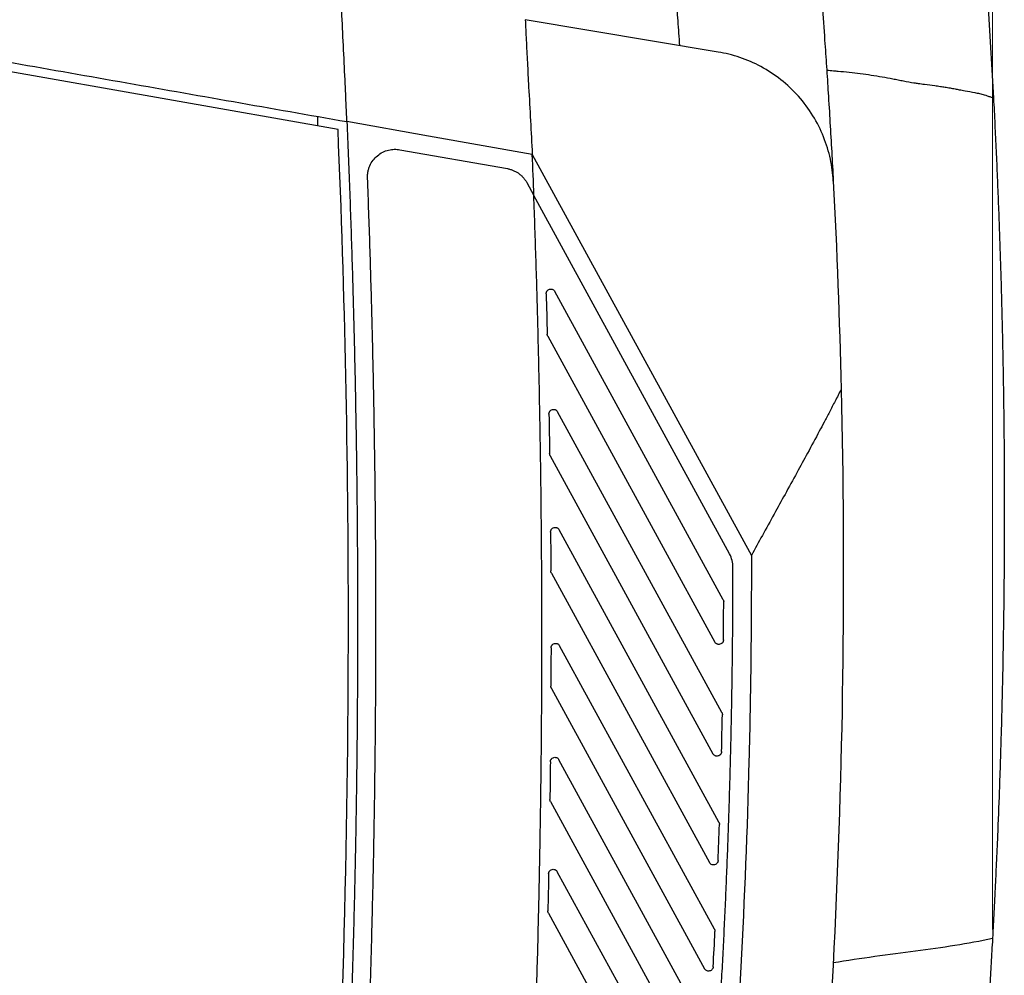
# Model space of a CAD drawing. Header units: millimetres. Extents: x -945 to 1227, y -951 to 1232.
# Tile 80 of 171: x -134 to -27, y 145 to 249. Entities that reach past the tile are written whole.
import ezdxf

# ---------------------------------------------------------------- set-up
doc = ezdxf.new("R2010")
doc.units = ezdxf.units.MM
doc.styles.add('SLDTEXTSTYLE0', font='TXT', dxfattribs={"width": 0.75})
doc.dimstyles.new('SLDDIMSTYLE1', dxfattribs={"dimtxt": 3.5, "dimasz": 3.302, "dimexe": 0, "dimexo": 0.0625, "dimgap": 0.875, "dimtad": 1, "dimdec": 0, "dimrnd": 1e-09, "dimzin": 12, "dimdsep": 46, "dimtxsty": 'SLDTEXTSTYLE0', "dimsah": 1, "dimcen": 0.09, "dimadec": 0, "dimazin": 3, "dimtfac": 1, "dimtdec": 0, "dimtofl": 0, "dimtmove": 0, "dimatfit": 3, "dimfxl": 1, "dimfrac": 2, "dimtolj": 1, "dimtzin": 12, "dimarcsym": 0})

# ---------------------------------------------------------------- blocks, each defined once
blk = doc.blocks.new('_D_1')
at = {"color": 8, "linetype": 'Continuous', "lineweight": 0}
for p, q in [((-347.75, 448.79), (-347.75, 494.79)), ((-28.71, 150.06), (-28.71, 494.79)), ((-347.75, 493.79), (-28.71, 493.79))]:
    blk.add_line(p, q, dxfattribs=at)
at = {"color": 8, "linetype": 'Continuous', "lineweight": 18}
for points in [[(-347.75, 493.79), (-344.45, 493.28), (-344.45, 494.3)], [(-28.71, 493.79), (-32.01, 494.3), (-32.01, 493.28)]]:
    blk.add_solid(points, dxfattribs=at)
at = {"color": 8, "linetype": 'Continuous', "lineweight": 18, "insert": (-179.78, 498.3), "char_height": 3.5, "attachment_point": 1, "style": 'SLDTEXTSTYLE0'}
blk.add_mtext('319', dxfattribs=at)

msp = doc.modelspace()

# ---------------------------------------------------------------- linework, layer by layer
at = {"color": 7, "linetype": 'Continuous', "lineweight": 25}
for p, q in [((-58.53, 245.414), (-79.52, 248.926)), ((-99.874, 236.999), (-148.46, 245.566)), ((-102.105, 238.408), (-102.106, 237.393)), ((-93.143, 234.797), (-81.461, 232.737)), ((-78.747, 234.289), (-54.933, 190.704)), ((-96.662, 231.729), (-96.664, 231.843)), ((-79.35, 231.221), (-78.574, 229.802)), ((-57.299, 190.862), (-78.574, 229.802)), ((-58, 185.889), (-76.305, 219.391)), ((-77.065, 214.525), (-58.906, 181.289)), ((-58.145, 173.64), (-75.998, 206.315)), ((-76.803, 201.532), (-59.111, 169.151)), ((-58.465, 161.712), (-75.824, 193.484)), ((-76.672, 188.78), (-59.486, 157.324)), ((-57.939, 185.649), (-57.939, 185.647)), ((-58.947, 150.081), (-75.777, 180.884)), ((-76.666, 176.254), (-60.019, 145.787)), ((-58.084, 173.401), (-58.084, 173.391)), ((-59.58, 138.725), (-75.849, 168.503)), ((-76.838, 164.182), (-76.838, 164.189)), ((-76.776, 163.943), (-60.7, 134.519)), ((-58.404, 161.473), (-58.404, 161.456)), ((-60.353, 127.627), (-76.035, 156.329)), ((-77.06, 152.075), (-77.06, 152.087)), ((-76.999, 151.836), (-61.519, 123.503)), ((-28.651, 150.147), (-28.653, 150.111)), ((-58.886, 149.841), (-58.887, 149.817))]:
    msp.add_line(p, q, dxfattribs=at)
at = {"color": 7, "linetype": 'Continuous', "lineweight": 25, "flags": 128}
msp.add_lwpolyline([(-78.747, 234.289), (-90.038, 236.28), (-98.909, 237.845)], dxfattribs=at)
at = {"color": 7, "linetype": 'Continuous', "lineweight": 25}
for points, knots in [([(-68.157, 382.822), (-67.925, 381.866), (-67.462, 379.952), (-66.78, 377.08), (-66.109, 374.205), (-65.447, 371.328), (-64.796, 368.449), (-64.156, 365.569), (-63.526, 362.686), (-62.906, 359.802), (-62.297, 356.916), (-61.699, 354.028), (-61.111, 351.139), (-60.533, 348.248), (-59.966, 345.355), (-59.409, 342.461), (-58.863, 339.565), (-58.327, 336.667), (-57.802, 333.768), (-57.288, 330.868), (-56.783, 327.966), (-56.29, 325.063), (-55.807, 322.159), (-55.334, 319.253), (-54.872, 316.346), (-54.42, 313.438), (-53.979, 310.529), (-53.224, 305.428), (-52.201, 298.13), (-50.982, 288.628), (-49.875, 279.12), (-48.879, 269.598), (-47.994, 260.065), (-47.375, 252.428), (-46.981, 247.016), (-46.762, 243.829), (-46.568, 240.854), (-46.379, 237.771), (-46.194, 234.582), (-46.082, 232.457), (-46.026, 231.394)], [0, 0, 0, 0, 0.0192691, 0.0385354, 0.0577987, 0.0770591, 0.0963167, 0.1155713, 0.1348231, 0.1540719, 0.1733179, 0.192561, 0.2118012, 0.2310384, 0.2502728, 0.2695043, 0.2887329, 0.3079586, 0.3271815, 0.3464014, 0.3656184, 0.3848326, 0.4040439, 0.4232522, 0.4424577, 0.4616603, 0.48086, 0.5000569, 0.5626017, 0.6251043, 0.6875647, 0.749983, 0.8124957, 0.8749573, 0.8999619, 0.9187184, 0.937476, 0.9583307, 0.9791719, 1, 1, 1, 1]), ([(-82.031, 368.601), (-81.813, 367.724), (-81.377, 365.97), (-80.736, 363.336), (-80.104, 360.7), (-79.483, 358.063), (-78.872, 355.424), (-78.272, 352.782), (-77.682, 350.14), (-77.102, 347.495), (-76.532, 344.849), (-75.973, 342.201), (-75.425, 339.551), (-74.886, 336.9), (-74.358, 334.247), (-73.84, 331.593), (-73.333, 328.937), (-72.836, 326.28), (-72.35, 323.622), (-71.873, 320.962), (-71.408, 318.301), (-70.952, 315.639), (-70.507, 312.976), (-70.072, 310.311), (-69.648, 307.646), (-69.234, 304.979), (-68.83, 302.311), (-68.437, 299.642), (-68.054, 296.972), (-67.681, 294.302), (-67.319, 291.63), (-66.967, 288.958), (-66.626, 286.285), (-66.295, 283.611), (-65.974, 280.936), (-65.663, 278.261), (-65.363, 275.585), (-65.074, 272.909), (-64.794, 270.231), (-64.525, 267.554), (-64.266, 264.876), (-64.018, 262.197), (-63.78, 259.518), (-63.553, 256.839), (-63.335, 254.16), (-63.128, 251.48), (-62.931, 248.8), (-62.808, 247.013), (-62.747, 246.119)], [0, 0, 0, 0, 0.0218391, 0.0436737, 0.0655039, 0.0873296, 0.1091509, 0.1309678, 0.1527801, 0.174588, 0.1963915, 0.2181906, 0.2399851, 0.2617753, 0.2835609, 0.3053422, 0.327119, 0.3488913, 0.3706592, 0.3924227, 0.4141817, 0.4359363, 0.4576865, 0.4794322, 0.5011735, 0.5229103, 0.5446427, 0.5663707, 0.5880942, 0.6098133, 0.631528, 0.6532382, 0.674944, 0.6966454, 0.7183423, 0.7400348, 0.7617229, 0.7834066, 0.8050858, 0.8267606, 0.848431, 0.870097, 0.8917586, 0.9134157, 0.9350684, 0.9567167, 0.9783605, 1, 1, 1, 1]), ([(-99.089, 241.916), (-99.146, 243.162), (-99.204, 244.408), (-99.265, 245.653), (-99.326, 246.899), (-99.389, 248.145), (-99.453, 249.39), (-99.503, 250.356), (-99.554, 251.322), (-99.606, 252.287)], [0.003986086, 0.003986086, 0.003986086, 0.003986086, 0.007740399, 0.007740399, 0.007740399, 0.011494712, 0.011494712, 0.011494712, 0.014405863, 0.014405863, 0.014405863, 0.014405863]), ([(-79.52, 248.926), (-79.484, 248.189), (-79.41, 246.64), (-79.285, 244.2), (-79.13, 241.278), (-78.948, 237.949), (-78.814, 235.509), (-78.747, 234.289)], [0, 0, 0, 0, 0.1510084, 0.3176744, 0.4999988, 0.7499994, 1, 1, 1, 1]), ([(-148.286, 246.551), (-148.029, 246.504), (-147.772, 246.46), (-147.257, 246.37), (-146.486, 246.234), (-144.686, 245.916), (-141.085, 245.281), (-133.884, 244.012), (-119.483, 241.472), (-107.139, 239.296), (-98.909, 237.845)], [0, 0, 0, 0, 0.015625, 0.015625, 0.03125, 0.0625, 0.125, 0.25, 0.5, 1, 1, 1, 1]), ([(-46.026, 231.394), (-46.066, 232.176), (-46.169, 232.976), (-46.516, 234.584), (-46.76, 235.391), (-47.393, 236.976), (-47.782, 237.753), (-48.699, 239.239), (-49.226, 239.947), (-50.397, 241.26), (-51.041, 241.865), (-52.412, 242.945), (-53.14, 243.42), (-54.642, 244.23), (-55.417, 244.564), (-56.975, 245.091), (-57.758, 245.285), (-58.53, 245.414)], [0, 0, 0, 0, 0.125, 0.125, 0.25, 0.25, 0.375, 0.375, 0.5, 0.5, 0.625, 0.625, 0.75, 0.75, 0.875, 0.875, 1, 1, 1, 1]), ([(-46.738, 243.44), (-46.489, 243.42), (-46.078, 243.386), (-45.261, 243.318), (-44.29, 243.232), (-43.083, 243.098), (-41.496, 242.856), (-40.127, 242.619), (-38.972, 242.391), (-38.204, 242.238), (-37.476, 242.102), (-36.713, 241.994), (-35.954, 241.896), (-35.153, 241.793), (-34.409, 241.689), (-33.858, 241.606), (-33.322, 241.516), (-32.807, 241.416), (-32.265, 241.31), (-31.549, 241.179), (-30.813, 241.043), (-30.116, 240.899), (-29.672, 240.778), (-29.332, 240.678), (-29.108, 240.601), (-28.93, 240.531), (-28.765, 240.468), (-28.657, 240.426), (-28.603, 240.406)], [0, 0, 0, 0, 0.03799298, 0.06257142, 0.12508775, 0.18746806, 0.24977962, 0.37445885, 0.40568366, 0.43693147, 0.49947987, 0.52484489, 0.56205373, 0.62459464, 0.65817808, 0.68714096, 0.71798868, 0.7497408, 0.77605859, 0.81232775, 0.87489569, 0.90617643, 0.93748445, 0.95593578, 0.96884777, 0.97935542, 0.98973908, 1, 1, 1, 1]), ([(-98.909, 237.845), (-98.939, 238.529), (-98.997, 239.887), (-99.058, 241.244), (-99.089, 241.916)], [0, 0, 0, 0, 0.5044733, 1, 1, 1, 1]), ([(-28.603, 240.406), (-28.554, 239.452), (-28.455, 237.545), (-28.32, 234.684), (-28.193, 231.822), (-28.076, 228.96), (-27.969, 226.097), (-27.871, 223.234), (-27.784, 220.371), (-27.705, 217.508), (-27.637, 214.644), (-27.578, 211.78), (-27.529, 208.916), (-27.489, 206.052), (-27.459, 203.187), (-27.439, 200.323), (-27.428, 197.458), (-27.426, 191.92), (-27.493, 183.327), (-27.702, 173.482), (-27.954, 165.658), (-28.141, 160.841), (-28.294, 157.324), (-28.392, 155.253), (-28.448, 154.108), (-28.465, 153.751), (-28.481, 153.439), (-28.504, 152.97), (-28.534, 152.387), (-28.569, 151.694), (-28.605, 151.01), (-28.641, 150.34), (-28.676, 149.685), (-28.699, 149.268), (-28.71, 149.06)], [0, 0, 0, 0, 0.031265, 0.0625301, 0.0937951, 0.1250602, 0.1563252, 0.1875903, 0.2188553, 0.2501204, 0.2813854, 0.3126505, 0.3439155, 0.3751806, 0.4064456, 0.4377107, 0.4689757, 0.5002408, 0.619062, 0.7503422, 0.8226466, 0.8753862, 0.9082064, 0.9379161, 0.9432589, 0.9457295, 0.9496315, 0.9534838, 0.9611679, 0.9688892, 0.9766379, 0.9844153, 0.9922035, 1, 1, 1, 1]), ([(-98.909, 237.845), (-98.858, 236.63), (-98.757, 234.201), (-98.618, 230.557), (-98.488, 226.912), (-98.369, 223.268), (-98.261, 219.623), (-98.163, 215.979), (-98.075, 212.334), (-97.998, 208.689), (-97.931, 205.044), (-97.874, 201.399), (-97.828, 197.754), (-97.792, 194.109), (-97.767, 190.463), (-97.752, 186.817), (-97.747, 183.172), (-97.753, 179.526), (-97.769, 175.88), (-97.795, 172.234), (-97.832, 168.588), (-97.88, 164.941), (-97.937, 161.295), (-98.024, 156.636), (-98.153, 150.964), (-98.339, 144.282), (-98.561, 137.601), (-98.817, 130.921), (-99.108, 124.244), (-99.435, 117.569), (-99.795, 110.895), (-100.191, 104.223), (-100.622, 97.552), (-101.088, 90.884), (-101.586, 84.217), (-101.948, 79.775), (-102.129, 77.553)], [0, 0, 0, 0, 0.0227334, 0.0454651, 0.0681951, 0.0909236, 0.1136509, 0.1363771, 0.1591024, 0.181827, 0.2045511, 0.2272748, 0.2499984, 0.272722, 0.2954458, 0.31817, 0.3408948, 0.3636203, 0.3863468, 0.4090745, 0.4318035, 0.4545339, 0.4772661, 0.5000001, 0.5416766, 0.5833476, 0.6250141, 0.6666773, 0.7083383, 0.7499983, 0.7916584, 0.8333197, 0.8749834, 0.9166506, 0.9583224, 1, 1, 1, 1]), ([(-96.664, 231.843), (-96.663, 231.902), (-96.661, 232.021), (-96.645, 232.198), (-96.619, 232.374), (-96.583, 232.547), (-96.536, 232.718), (-96.478, 232.887), (-96.347, 233.211), (-96.084, 233.664), (-95.605, 234.163), (-95.028, 234.546), (-94.497, 234.739), (-94.069, 234.821), (-93.761, 234.847), (-93.451, 234.842), (-93.246, 234.812), (-93.143, 234.797)], [0, 0, 0, 0, 0.0342082, 0.068157, 0.1019679, 0.1357637, 0.1696675, 0.203801, 0.2382838, 0.3696236, 0.5012656, 0.6320212, 0.7631449, 0.8225985, 0.8814633, 0.940383, 1, 1, 1, 1]), ([(-81.461, 232.737), (-81.407, 232.727), (-81.299, 232.706), (-81.138, 232.663), (-80.98, 232.612), (-80.771, 232.532), (-80.517, 232.408), (-80.229, 232.225), (-79.964, 232.011), (-79.727, 231.77), (-79.518, 231.507), (-79.406, 231.317), (-79.35, 231.221)], [0, 0, 0, 0, 0.0617488, 0.1233568, 0.185013, 0.2469062, 0.3732877, 0.500061, 0.6264349, 0.7532077, 0.8765044, 1, 1, 1, 1]), ([(-95.749, 183.355), (-95.75, 184.596), (-95.752, 187.077), (-95.769, 190.799), (-95.796, 194.521), (-95.833, 198.243), (-95.882, 201.964), (-95.942, 205.686), (-96.012, 209.407), (-96.093, 213.128), (-96.185, 216.849), (-96.287, 220.569), (-96.401, 224.289), (-96.524, 228.01), (-96.616, 230.489), (-96.662, 231.729)], [0, 0, 0, 0, 0.0769302, 0.1538568, 0.2307806, 0.307702, 0.3846218, 0.4615407, 0.5384592, 0.6153781, 0.6922979, 0.7692194, 0.8461431, 0.9230698, 1, 1, 1, 1]), ([(-81.086, 88.323), (-80.998, 89.562), (-80.821, 92.04), (-80.569, 95.758), (-80.327, 99.477), (-80.096, 103.195), (-79.875, 106.915), (-79.665, 110.635), (-79.466, 114.355), (-79.277, 118.076), (-79.099, 121.797), (-78.932, 125.519), (-78.775, 129.241), (-78.629, 132.964), (-78.494, 136.687), (-78.369, 140.411), (-78.255, 144.135), (-78.152, 147.86), (-78.06, 151.585), (-77.978, 155.311), (-77.885, 160.155), (-77.796, 166.117), (-77.728, 173.196), (-77.7, 180.276), (-77.709, 187.355), (-77.758, 194.433), (-77.844, 201.512), (-77.97, 208.589), (-78.134, 215.666), (-78.334, 222.743), (-78.501, 227.46), (-78.584, 229.819)], [0, 0, 0, 0, 0.0263207, 0.0526396, 0.078957, 0.105273, 0.1315879, 0.1579019, 0.1842152, 0.210528, 0.2368405, 0.263153, 0.2894657, 0.3157788, 0.3420924, 0.3684069, 0.3947224, 0.4210392, 0.4473575, 0.4736774, 0.4999992, 0.5500103, 0.600015, 0.6500147, 0.700011, 0.7500054, 0.7999993, 0.8499943, 0.8999917, 0.9499931, 1, 1, 1, 1]), ([(-77.243, 219.151), (-77.242, 219.176), (-77.241, 219.224), (-77.225, 219.295), (-77.199, 219.363), (-77.16, 219.432), (-77.107, 219.498), (-77.014, 219.58), (-76.87, 219.647), (-76.68, 219.661), (-76.515, 219.605), (-76.384, 219.512), (-76.331, 219.431), (-76.305, 219.391)], [0, 0, 0, 0, 0.05558074, 0.11010655, 0.16479299, 0.22084517, 0.28875651, 0.35700158, 0.50208647, 0.64164048, 0.78153868, 0.89068496, 1, 1, 1, 1]), ([(-77.065, 214.525), (-77.074, 214.543), (-77.091, 214.578), (-77.11, 214.635), (-77.122, 214.693), (-77.124, 214.732), (-77.126, 214.752)], [0, 0, 0, 0, 0.2518016, 0.5000045, 0.7482051, 1, 1, 1, 1]), ([(-45.168, 208.752), (-45.389, 208.323), (-45.814, 207.496), (-46.433, 206.309), (-47.005, 205.222), (-47.792, 203.737), (-48.777, 201.9), (-50.02, 199.613), (-51.234, 197.403), (-52.487, 195.134), (-53.71, 192.925), (-54.534, 191.428), (-54.933, 190.704)], [0, 0, 0, 0, 0.0705526, 0.1356705, 0.1954541, 0.2499977, 0.3812438, 0.4999948, 0.630665, 0.7499967, 0.8791284, 1, 1, 1, 1]), ([(-76.936, 206.076), (-76.936, 206.1), (-76.934, 206.148), (-76.918, 206.219), (-76.892, 206.287), (-76.853, 206.356), (-76.801, 206.422), (-76.708, 206.504), (-76.562, 206.573), (-76.401, 206.581), (-76.281, 206.554), (-76.182, 206.511), (-76.077, 206.437), (-76.024, 206.356), (-75.998, 206.315)], [0, 0, 0, 0, 0.0555823, 0.1100615, 0.1646445, 0.2205317, 0.2883795, 0.356425, 0.5013726, 0.6460834, 0.7135266, 0.7811952, 0.8905328, 1, 1, 1, 1]), ([(-76.803, 201.532), (-76.812, 201.551), (-76.83, 201.587), (-76.849, 201.644), (-76.861, 201.704), (-76.863, 201.744), (-76.864, 201.765)], [0, 0, 0, 0, 0.2518797, 0.5000045, 0.7481271, 1, 1, 1, 1]), ([(-76.763, 193.245), (-76.762, 193.269), (-76.76, 193.317), (-76.744, 193.388), (-76.718, 193.456), (-76.68, 193.524), (-76.628, 193.591), (-76.535, 193.672), (-76.389, 193.741), (-76.229, 193.75), (-76.108, 193.723), (-76.009, 193.68), (-75.904, 193.606), (-75.851, 193.525), (-75.824, 193.484)], [0, 0, 0, 0, 0.0556103, 0.110061, 0.1645512, 0.2202778, 0.2880833, 0.3559417, 0.500781, 0.6455139, 0.7130829, 0.780823, 0.8903523, 1, 1, 1, 1]), ([(-54.933, 190.704), (-54.929, 188.841), (-54.932, 186.975), (-54.95, 183.247), (-54.996, 177.655), (-55.24, 164.613), (-56.265, 138.555), (-58.069, 116.272), (-59.682, 101.446)], [0, 0, 0, 0, 0.0625, 0.0625, 0.125, 0.25, 0.5, 1, 1, 1, 1]), ([(-56.932, 189.425), (-56.932, 189.673), (-56.963, 189.924), (-57.087, 190.41), (-57.18, 190.646), (-57.299, 190.862)], [0, 0, 0, 0, 0.5, 0.5, 1, 1, 1, 1]), ([(-76.672, 188.78), (-76.682, 188.798), (-76.7, 188.835), (-76.719, 188.894), (-76.731, 188.955), (-76.733, 188.996), (-76.734, 189.017)], [0, 0, 0, 0, 0.2519579, 0.5000045, 0.7480489, 1, 1, 1, 1]), ([(-61.67, 101.662), (-61.569, 102.603), (-61.366, 104.484), (-61.075, 107.308), (-60.792, 110.132), (-60.52, 112.958), (-60.258, 115.784), (-60.006, 118.612), (-59.763, 121.44), (-59.531, 124.269), (-59.308, 127.098), (-59.096, 129.928), (-58.893, 132.759), (-58.701, 135.591), (-58.518, 138.423), (-58.345, 141.255), (-58.182, 144.088), (-58.029, 146.921), (-57.887, 149.755), (-57.754, 152.588), (-57.631, 155.422), (-57.517, 158.256), (-57.414, 161.091), (-57.321, 163.925), (-57.238, 166.759), (-57.165, 169.593), (-57.101, 172.427), (-57.048, 175.261), (-57.004, 178.094), (-56.971, 180.928), (-56.947, 183.761), (-56.933, 186.593), (-56.932, 188.481), (-56.932, 189.425)], [0, 0, 0, 0, 0.0322801, 0.0645606, 0.0968413, 0.1291221, 0.1614028, 0.1936831, 0.2259629, 0.258242, 0.2905201, 0.3227971, 0.3550728, 0.3873469, 0.4196193, 0.4518897, 0.4841581, 0.5164241, 0.5486876, 0.5809483, 0.6132062, 0.6454609, 0.6777123, 0.7099602, 0.7422043, 0.7744446, 0.8066807, 0.8389125, 0.8711398, 0.9033624, 0.9355801, 0.9677927, 1, 1, 1, 1]), ([(-58, 185.889), (-57.991, 185.87), (-57.972, 185.833), (-57.953, 185.773), (-57.941, 185.712), (-57.939, 185.67), (-57.939, 185.649)], [0, 0, 0, 0, 0.2520013, 0.5000046, 0.7480055, 1, 1, 1, 1]), ([(-130.95, -101.835), (-125.617, -78.52), (-120.93, -55.019), (-112.88, -7.752), (-109.516, 16.013), (-104.133, 63.695), (-102.112, 87.612), (-99.42, 135.483), (-98.749, 159.438), (-98.749, 183.355)], [0, 0, 0, 0, 0.25, 0.25, 0.5, 0.5, 0.75, 0.75, 1, 1, 1, 1]), ([(-99.49, 85.488), (-99.405, 86.611), (-99.234, 88.858), (-98.99, 92.228), (-98.754, 95.599), (-98.528, 98.97), (-98.31, 102.341), (-98.1, 105.713), (-97.9, 109.085), (-97.709, 112.457), (-97.527, 115.83), (-97.353, 119.203), (-97.189, 122.576), (-97.033, 125.95), (-96.886, 129.324), (-96.748, 132.698), (-96.619, 136.073), (-96.499, 139.448), (-96.388, 142.823), (-96.286, 146.199), (-96.192, 149.575), (-96.108, 152.952), (-96.032, 156.329), (-95.965, 159.706), (-95.907, 163.083), (-95.859, 166.461), (-95.819, 169.839), (-95.787, 173.217), (-95.765, 176.596), (-95.751, 179.975), (-95.75, 182.228), (-95.749, 183.355)], [0, 0, 0, 0, 0.0344979, 0.0689925, 0.1034841, 0.137973, 0.1724594, 0.2069435, 0.2414255, 0.2759058, 0.3103845, 0.3448618, 0.3793381, 0.4138136, 0.4482884, 0.4827629, 0.5172373, 0.5517118, 0.5861866, 0.6206621, 0.6551384, 0.6896157, 0.7240944, 0.7585746, 0.7930567, 0.8275407, 0.8620271, 0.8965159, 0.9310076, 0.9655022, 1, 1, 1, 1]), ([(-76.716, 180.645), (-76.715, 180.669), (-76.713, 180.718), (-76.697, 180.788), (-76.671, 180.856), (-76.633, 180.924), (-76.58, 180.99), (-76.488, 181.072), (-76.342, 181.141), (-76.182, 181.15), (-76.061, 181.123), (-75.962, 181.08), (-75.857, 181.006), (-75.804, 180.925), (-75.777, 180.884)], [0, 0, 0, 0, 0.0556474, 0.1100837, 0.1645013, 0.2200935, 0.2878679, 0.3555529, 0.5002789, 0.6450088, 0.7126898, 0.780477, 0.8901993, 1, 1, 1, 1]), ([(-57.967, 181.524), (-57.968, 181.5), (-57.97, 181.452), (-57.987, 181.381), (-58.013, 181.314), (-58.052, 181.246), (-58.104, 181.181), (-58.197, 181.1), (-58.342, 181.032), (-58.502, 181.024), (-58.622, 181.051), (-58.721, 181.094), (-58.826, 181.168), (-58.879, 181.249), (-58.906, 181.289)], [0, 0, 0, 0, 0.0556977, 0.1101883, 0.1646597, 0.2203013, 0.2880452, 0.3556968, 0.5002781, 0.6448634, 0.7125148, 0.7802675, 0.8900959, 1, 1, 1, 1]), ([(-76.666, 176.254), (-76.675, 176.272), (-76.694, 176.31), (-76.713, 176.369), (-76.725, 176.431), (-76.726, 176.472), (-76.727, 176.493)], [0, 0, 0, 0, 0.2521033, 0.5001382, 0.7481033, 1, 1, 1, 1]), ([(-58.145, 173.64), (-58.136, 173.622), (-58.117, 173.584), (-58.098, 173.525), (-58.086, 173.463), (-58.085, 173.422), (-58.084, 173.401)], [0, 0, 0, 0, 0.2520013, 0.5000046, 0.7480055, 1, 1, 1, 1]), ([(-58.172, 169.378), (-58.173, 169.354), (-58.176, 169.306), (-58.194, 169.236), (-58.221, 169.169), (-58.26, 169.102), (-58.313, 169.038), (-58.407, 168.959), (-58.551, 168.893), (-58.71, 168.885), (-58.829, 168.913), (-58.927, 168.956), (-59.031, 169.029), (-59.084, 169.11), (-59.111, 169.151)], [0, 0, 0, 0, 0.0557824, 0.110369, 0.16493988, 0.22067615, 0.28835726, 0.35595617, 0.5002765, 0.64460055, 0.71219829, 0.77988872, 0.88990895, 1, 1, 1, 1]), ([(-76.788, 168.268), (-76.787, 168.292), (-76.784, 168.341), (-76.768, 168.411), (-76.742, 168.478), (-76.703, 168.546), (-76.65, 168.612), (-76.557, 168.692), (-76.412, 168.76), (-76.252, 168.768), (-76.132, 168.741), (-76.034, 168.698), (-75.929, 168.624), (-75.876, 168.543), (-75.849, 168.503)], [0, 0, 0, 0, 0.0557052, 0.1102038, 0.1646832, 0.2203321, 0.2880715, 0.3557181, 0.500278, 0.6448418, 0.7124888, 0.7802365, 0.8900806, 1, 1, 1, 1]), ([(-76.776, 163.943), (-76.786, 163.961), (-76.805, 163.999), (-76.824, 164.058), (-76.836, 164.12), (-76.837, 164.161), (-76.838, 164.182)], [0, 0, 0, 0, 0.252331, 0.5004368, 0.7483215, 1, 1, 1, 1]), ([(-58.465, 161.712), (-58.456, 161.694), (-58.437, 161.656), (-58.418, 161.597), (-58.406, 161.535), (-58.405, 161.494), (-58.404, 161.473)], [0, 0, 0, 0, 0.2520013, 0.5000046, 0.7480055, 1, 1, 1, 1]), ([(-58.548, 157.544), (-58.549, 157.52), (-58.553, 157.472), (-58.571, 157.403), (-58.599, 157.337), (-58.656, 157.244), (-58.76, 157.138), (-58.931, 157.067), (-59.115, 157.055), (-59.278, 157.111), (-59.407, 157.203), (-59.46, 157.284), (-59.486, 157.324)], [0, 0, 0, 0, 0.055893, 0.1105967, 0.165284, 0.221129, 0.3607362, 0.5002757, 0.6398221, 0.7794331, 0.8896835, 1, 1, 1, 1]), ([(-76.974, 156.099), (-76.972, 156.123), (-76.969, 156.171), (-76.952, 156.241), (-76.925, 156.308), (-76.886, 156.375), (-76.833, 156.44), (-76.74, 156.52), (-76.596, 156.587), (-76.437, 156.594), (-76.317, 156.567), (-76.219, 156.524), (-76.114, 156.45), (-76.061, 156.369), (-76.035, 156.329)], [0, 0, 0, 0, 0.0557554, 0.1103129, 0.1648548, 0.2205647, 0.2882622, 0.3558791, 0.5002769, 0.6446784, 0.7122921, 0.7800011, 0.8899644, 1, 1, 1, 1]), ([(-76.999, 151.836), (-77.008, 151.855), (-77.027, 151.892), (-77.046, 151.952), (-77.058, 152.013), (-77.059, 152.054), (-77.06, 152.075)], [0, 0, 0, 0, 0.2525579, 0.5007343, 0.7485391, 1, 1, 1, 1]), ([(-58.947, 150.081), (-58.938, 150.062), (-58.919, 150.025), (-58.9, 149.965), (-58.888, 149.904), (-58.887, 149.862), (-58.886, 149.841)], [0, 0, 0, 0, 0.2520013, 0.5000046, 0.7480055, 1, 1, 1, 1]), ([(-28.71, 149.06), (-28.76, 148.162), (-28.859, 146.404), (-29.013, 143.821), (-29.168, 141.346), (-29.323, 138.98), (-29.478, 136.719), (-29.604, 134.936), (-29.685, 133.822), (-29.718, 133.381), (-29.737, 133.125), (-29.767, 132.708), (-29.829, 131.877), (-29.911, 130.809), (-29.991, 129.768), (-30.041, 129.128), (-30.07, 128.762), (-30.083, 128.598), (-30.09, 128.506), (-30.094, 128.457), (-30.096, 128.429), (-30.097, 128.423), (-30.097, 128.419)], [0, 0, 0, 0, 0.1091827, 0.2139786, 0.3143877, 0.4104101, 0.5020458, 0.5895891, 0.6275573, 0.6377503, 0.6432374, 0.658833, 0.6898154, 0.75182, 0.8139043, 0.875978, 0.9070423, 0.9379612, 0.9536264, 0.9688491, 0.982378, 1, 1, 1, 1]), ([(-59.081, 146), (-59.084, 145.976), (-59.088, 145.928), (-59.107, 145.859), (-59.136, 145.794), (-59.193, 145.702), (-59.298, 145.598), (-59.468, 145.529), (-59.651, 145.518), (-59.812, 145.575), (-59.941, 145.666), (-59.993, 145.746), (-60.019, 145.787)], [0, 0, 0, 0, 0.0559783, 0.1107741, 0.165553, 0.2214814, 0.3609148, 0.5002744, 0.639648, 0.7790777, 0.8895082, 1, 1, 1, 1])]:
    msp.add_open_spline(points, degree=3, knots=knots, dxfattribs=at)
for points in [[(-42.915, 357.248), (-35.453, 318.693), (-30.667, 279.621), (-28.603, 240.406)], [(-98.749, 183.355), (-98.749, 201.24), (-99.124, 219.13), (-99.874, 236.999)], [(-78.574, 229.802), (-78.629, 231.298), (-78.687, 232.794), (-78.747, 234.289)], [(-46.026, 231.394), (-45.637, 223.868), (-45.35, 216.32), (-45.168, 208.752)], [(-77.243, 219.137), (-77.243, 219.142), (-77.243, 219.147), (-77.243, 219.151)], [(-77.243, 219.137), (-77.202, 217.676), (-77.162, 216.214), (-77.126, 214.752)], [(-45.168, 208.752), (-44.224, 169.481), (-46.107, 130.142), (-50.797, 91.14)], [(-76.936, 206.066), (-76.936, 206.07), (-76.936, 206.073), (-76.936, 206.076)], [(-76.936, 206.066), (-76.91, 204.633), (-76.886, 203.199), (-76.864, 201.765)], [(-76.763, 193.24), (-76.763, 193.242), (-76.763, 193.243), (-76.763, 193.245)], [(-76.763, 193.24), (-76.751, 191.832), (-76.741, 190.425), (-76.734, 189.017)], [(-57.967, 181.524), (-57.954, 182.899), (-57.945, 184.273), (-57.939, 185.647)], [(-76.716, 180.645), (-76.717, 179.262), (-76.721, 177.879), (-76.727, 176.496)], [(-76.727, 176.493), (-76.727, 176.494), (-76.727, 176.495), (-76.727, 176.496)], [(-58.172, 169.378), (-58.139, 170.716), (-58.11, 172.053), (-58.084, 173.391)], [(-76.788, 168.268), (-76.802, 166.908), (-76.819, 165.549), (-76.838, 164.189)], [(-58.548, 157.544), (-58.497, 158.848), (-58.449, 160.152), (-58.404, 161.456)], [(-76.974, 156.099), (-77, 154.762), (-77.029, 153.424), (-77.06, 152.087)], [(-59.081, 146), (-59.013, 147.272), (-58.948, 148.544), (-58.887, 149.817)], [(-28.71, 149.06), (-31.356, 148.486), (-36.973, 147.671), (-42.994, 146.924), (-46.04, 146.417)]]:
    msp.add_open_spline(points, degree=3, dxfattribs=at)

# ---------------------------------------------------------------- dimensions: what is measured, and where the dimension line sits
at = {"color": 8, "linetype": 'Continuous', "lineweight": 18}
dim = msp.add_linear_dim(base=(-28.71, 493.789), p1=(-347.747, 447.789), p2=(-28.71, 149.06), dimstyle='SLDDIMSTYLE1', dxfattribs=at)
dim.commit()
dim.dimension.update_dxf_attribs({"geometry": '_D_1', "text_midpoint": (-175.904, 493.789), "dimtype": 160})

doc.saveas('drawing.dxf')
